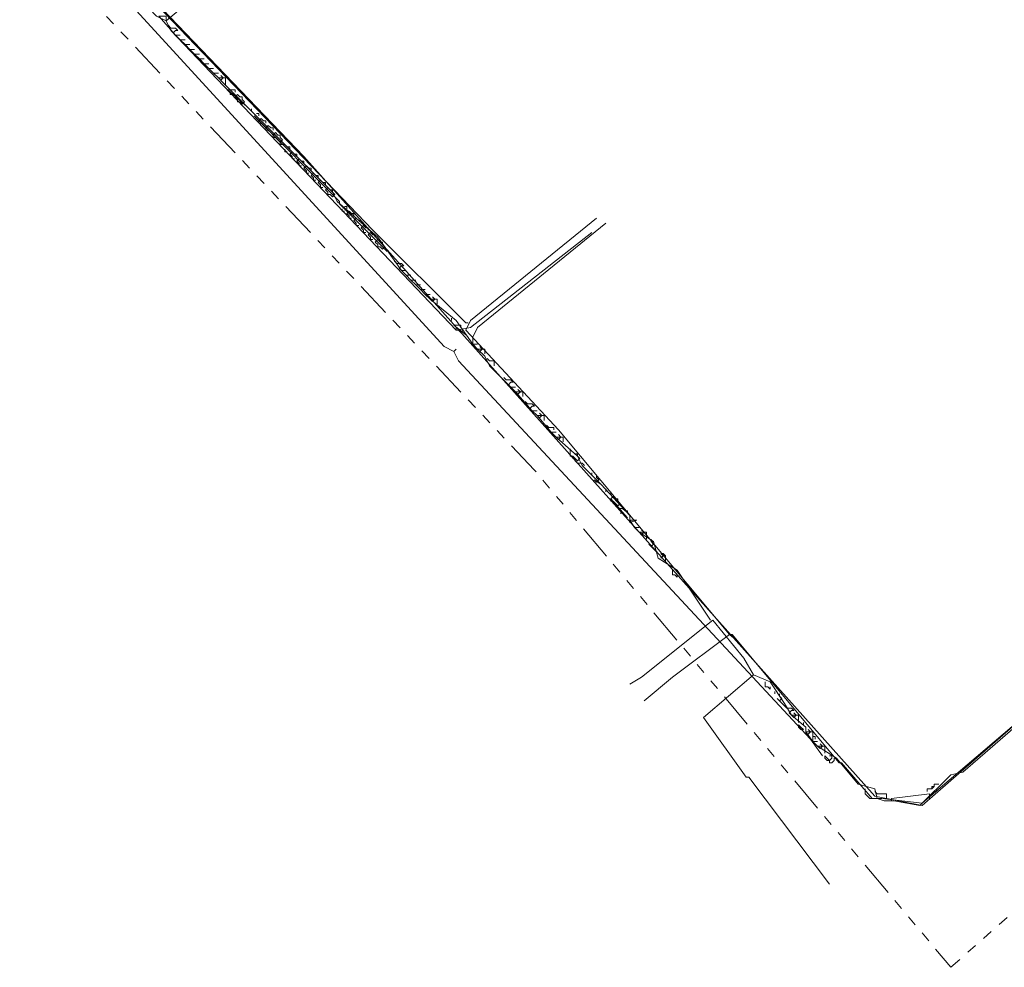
# Model space of a CAD drawing. Header units: metres. Extents: x 196942 to 197942, y 354692 to 355693.
# Tile 11 of 58: x 197575 to 197658, y 354978 to 355058. Entities that reach past the tile are written whole.
import ezdxf
from ezdxf.lldxf.tags import DXFTag

# ---------------------------------------------------------------- set-up
doc = ezdxf.new("R2010")
doc.units = ezdxf.units.M
doc.linetypes.add('RI-GWA', pattern=[18.45, 6, -1.8, 1.75, -1.8, 1.75, -1.8, 1.75, -1.8])
for name, color, linetype, lineweight in [('B-OI-KL-DATA_Orientatieverzoek_KPN_0000546663-G', 90, 'KL-DATA-N', 18), ('B-OI-KL-DATA_Orientatieverzoek_Ziggo BV_0000546674-G', 90, 'KL-DATA-N', 18), ('B-OI-KL-ET_LS_Orientatieverzoek_Enexis_0000729946-G', 190, 'KL-LS-N', 18), ('B-OI-KL-GAS_LD_Orientatieverzoek_Enexis_0000729946-G', 50, 'KL-GAS-LD-N', 18), ('B-OI-KL-WATER_Orientatieverzoek_Nv WML_0000578862-G', 170, 'KL-WATER-N', 18), ('B-OI-RI-GWA_Orientatieverzoek_roermond_0000584598-G', 30, 'RI-GWA', 18)]:
    doc.layers.add(name, color=color, linetype=linetype, lineweight=lineweight)
doc.styles.get("Standard").update_dxf_attribs({"font": 'arial.ttf'})
tags = doc.linetypes.add('KL-DATA-N', pattern='A,4,-1,[101,NLCS.SHX,S=0.5,R=0,X=0,Y=0],-1,4,-1,["D",Standard,S=1,R=0,X=-0.25,Y=-0.5],-1.5', length=12.5).pattern_tags.tags
tags[18] = DXFTag(74, 10)
tags = doc.linetypes.add('KL-GAS-LD-N', pattern='A,4,-1,[69,NLCS.SHX,S=0.5,R=0,X=0,Y=0],-1,4,-1,["L",Standard,S=1,R=0,X=0.25,Y=-0.5],-2', length=13).pattern_tags.tags
tags[18] = DXFTag(74, 10)
tags = doc.linetypes.add('KL-LS-N', pattern='A,4,-1,[103,NLCS.SHX,S=0.75,R=0,X=0,Y=0],-1,4,-1,["L",Standard,S=1,R=0,X=0,Y=-0.5],-2', length=13).pattern_tags.tags
tags[18] = DXFTag(74, 10)
doc.linetypes.add('KL-WATER-N', pattern='A,7,-0.5,[168,NLCS.SHX,S=0.75,R=0,X=0.75,Y=0],-2', length=9.5)

msp = doc.modelspace()

# ---------------------------------------------------------------- linework, layer by layer
at = {"layer": 'B-OI-KL-DATA_Orientatieverzoek_KPN_0000546663-G', "ltscale": 0.5, "flags": 128}
msp.add_lwpolyline([(197688.54928, 355007.46508), (197683.1482, 355003.66432), (197678.54728, 355004.86456), (197674.34644, 355001.66392), (197673.34624, 355002.064), (197669.1454, 355007.065), (197665.1446, 355003.86436), (197650.94176, 354991.46188), (197646.94096, 354992.26204), (197598.93136, 355046.0728), (197541.91996, 355105.48468), (197540.51968, 355106.88496), (197533.51828, 355106.88496), (197528.1172, 355104.48448), (197501.91196, 355080.27964), (197491.50988, 355070.67772), (197489.70952, 355069.47748)], dxfattribs=at)
at = {"layer": 'B-OI-KL-DATA_Orientatieverzoek_Ziggo BV_0000546674-G', "ltscale": 0.5, "flags": 128}
for points in [[(197587.32904, 355057.47508), (197586.52888, 355057.87516), (197550.32164, 355095.68272), (197556.1228, 355101.68392)], [(197587.32904, 355057.47508), (197595.73072, 355064.47648)], [(197587.32904, 355057.47508), (197587.72912, 355056.67492), (197611.73392, 355031.46988), (197612.93416, 355031.66992), (197623.1362, 355039.67152)]]:
    msp.add_lwpolyline(points, dxfattribs=at)
at = {"layer": 'B-OI-KL-ET_LS_Orientatieverzoek_Enexis_0000729946-G', "ltscale": 0.5, "flags": 128}
for points in [[(197588.1292, 355056.27484), (197586.72892, 355057.87516), (197587.32904, 355057.87516), (197587.32904, 355057.47508)], [(197587.72912, 355056.87496), (197587.52908, 355057.075)], [(197588.1292, 355056.27484), (197587.92916, 355056.47488), (197588.1292, 355056.67492), (197588.32924, 355056.67492), (197588.1292, 355056.87496), (197587.72912, 355056.87496)], [(197588.52928, 355055.87476), (197588.1292, 355056.27484), (197588.52928, 355056.27484), (197588.1292, 355056.27484)], [(197588.92936, 355055.47468), (197588.52928, 355055.87476), (197588.92936, 355055.87476), (197588.52928, 355055.87476)], [(197589.32944, 355055.0746), (197588.92936, 355055.47468), (197589.32944, 355055.47468), (197588.92936, 355055.47468)], [(197589.72952, 355054.67452), (197589.32944, 355055.0746), (197589.72952, 355055.0746), (197589.32944, 355055.0746)], [(197590.1296, 355054.27444), (197589.72952, 355054.67452), (197590.1296, 355054.67452), (197589.72952, 355054.67452)], [(197590.52968, 355053.87436), (197590.1296, 355054.27444), (197590.52968, 355054.27444), (197590.1296, 355054.27444)], [(197590.92976, 355053.47428), (197590.52968, 355053.87436), (197590.92976, 355053.87436), (197590.52968, 355053.87436)], [(197591.32984, 355053.0742), (197590.92976, 355053.47428), (197591.32984, 355053.47428), (197590.92976, 355053.47428)], [(197591.72992, 355052.67412), (197591.32984, 355053.0742), (197591.72992, 355053.0742), (197591.32984, 355053.0742)], [(197607.133, 355036.47088), (197605.1326, 355039.27144), (197601.73192, 355042.27204), (197601.33184, 355043.0722), (197592.13, 355052.27404), (197591.72992, 355052.67412), (197592.33004, 355052.67412), (197592.33004, 355052.074)], [(197591.72992, 355052.67412), (197591.92996, 355052.47408), (197592.13, 355052.67412)], [(197591.92996, 355052.47408), (197592.13, 355052.67412), (197591.92996, 355052.87416)], [(197594.1304, 355050.27364), (197592.53008, 355051.67392), (197592.93016, 355051.67392)], [(197593.1302, 355051.47388), (197593.1302, 355051.67392), (197592.93016, 355051.67392)], [(197592.93016, 355051.27384), (197592.73012, 355051.27384), (197592.73012, 355051.47388)], [(197593.33024, 355050.87376), (197593.1302, 355051.0738), (197593.33024, 355051.27384), (197593.53028, 355051.0738)], [(197593.53028, 355050.67372), (197593.33024, 355050.67372), (197593.33024, 355050.87376)], [(197593.73032, 355050.87376), (197593.73032, 355051.0738), (197593.53028, 355051.0738)], [(197593.73032, 355050.47368), (197593.93036, 355050.67372), (197593.73032, 355050.87376)], [(197593.53028, 355050.67372), (197593.73032, 355050.47368), (197593.93036, 355050.67372)], [(197594.53048, 355049.87356), (197594.53048, 355050.0736)], [(197601.73192, 355042.47208), (197594.73052, 355049.47348)], [(197595.1306, 355049.0734), (197594.93056, 355049.27344), (197594.73052, 355049.47348)], [(197595.1306, 355049.47348), (197595.1306, 355049.67352), (197594.93056, 355049.67352)], [(197595.1306, 355049.0734), (197595.33064, 355049.27344), (197595.53068, 355049.0734)], [(197595.33064, 355048.87336), (197595.1306, 355048.87336), (197595.1306, 355049.0734)], [(197595.73072, 355048.47328), (197595.53068, 355048.67332), (197595.33064, 355048.87336)], [(197595.73072, 355048.87336), (197595.73072, 355049.0734), (197595.53068, 355049.0734)], [(197595.73072, 355048.47328), (197595.93076, 355048.67332), (197596.1308, 355048.47328)], [(197595.93076, 355048.27324), (197595.73072, 355048.27324), (197595.73072, 355048.47328)], [(197596.33084, 355048.27324), (197596.33084, 355048.47328), (197596.1308, 355048.47328)], [(197596.33084, 355047.87316), (197596.1308, 355048.0732), (197595.93076, 355048.27324)], [(197596.33084, 355047.87316), (197596.53088, 355048.0732), (197596.73092, 355047.87316)], [(197596.53088, 355047.67312), (197596.33084, 355047.67312), (197596.33084, 355047.87316)], [(197596.93096, 355047.27304), (197596.73092, 355047.47308), (197596.53088, 355047.67312)], [(197596.93096, 355047.67312), (197596.93096, 355047.87316), (197596.73092, 355047.87316)], [(197596.93096, 355047.27304), (197597.131, 355047.47308), (197596.93096, 355047.67312)], [(197597.131, 355047.073), (197596.93096, 355047.073), (197596.93096, 355047.27304)], [(197597.53108, 355046.87296), (197597.33104, 355047.073), (197597.131, 355047.073)], [(197597.73112, 355046.67292), (197597.73112, 355046.87296), (197597.53108, 355046.87296)], [(197597.53108, 355046.47288), (197597.33104, 355046.47288), (197597.33104, 355046.67292)], [(197597.93116, 355046.0728), (197597.73112, 355046.27284), (197597.93116, 355046.47288), (197598.1312, 355046.27284)], [(197598.1312, 355045.87276), (197597.93116, 355045.87276), (197597.93116, 355046.0728)], [(197598.33124, 355046.0728), (197598.33124, 355046.27284), (197598.1312, 355046.27284)], [(197598.53128, 355045.47268), (197598.33124, 355045.67272), (197598.53128, 355045.87276), (197598.73132, 355045.67272)], [(197598.73132, 355045.27264), (197598.53128, 355045.27264), (197598.53128, 355045.47268)], [(197598.93136, 355045.47268), (197598.93136, 355045.67272), (197598.73132, 355045.67272)], [(197599.1314, 355044.87256), (197598.93136, 355045.0726), (197599.1314, 355045.27264), (197599.33144, 355045.0726)], [(197599.53148, 355044.87256), (197599.53148, 355045.0726), (197599.33144, 355045.0726)], [(197599.33144, 355044.67252), (197599.1314, 355044.67252), (197599.1314, 355044.87256)], [(197599.73152, 355044.27244), (197599.53148, 355044.47248), (197599.73152, 355044.67252), (197599.93156, 355044.47248)], [(197599.93156, 355044.0724), (197599.73152, 355044.0724), (197599.73152, 355044.27244)], [(197600.1316, 355044.27244), (197600.1316, 355044.47248), (197599.93156, 355044.47248)], [(197600.33164, 355043.67232), (197600.1316, 355043.87236), (197600.33164, 355044.0724), (197600.53168, 355043.87236)], [(197600.53168, 355043.47228), (197600.33164, 355043.47228), (197600.33164, 355043.67232)], [(197600.73172, 355043.67232), (197600.73172, 355043.87236), (197600.53168, 355043.87236)], [(197600.93176, 355043.0722), (197600.73172, 355043.27224), (197600.93176, 355043.47228), (197601.1318, 355043.27224)], [(197601.1318, 355042.87216), (197600.93176, 355042.87216), (197600.93176, 355043.0722)], [(197601.33184, 355043.0722), (197601.33184, 355043.27224), (197601.1318, 355043.27224)], [(197601.1318, 355042.87216), (197601.33184, 355042.67212), (197601.53188, 355042.87216)], [(197601.33184, 355042.67212), (197601.53188, 355042.87216), (197601.33184, 355043.0722)], [(197601.93196, 355042.072), (197601.93196, 355042.27204), (197601.73192, 355042.47208)], [(197605.93276, 355038.0712), (197601.93196, 355042.072)], [(197602.53208, 355041.67192), (197602.53208, 355041.87196), (197602.33204, 355041.87196)], [(197602.33204, 355041.47188), (197602.132, 355041.47188), (197602.132, 355041.67192)], [(197602.73212, 355041.0718), (197602.53208, 355041.27184), (197602.73212, 355041.47188), (197602.93216, 355041.27184)], [(197602.93216, 355040.87176), (197602.73212, 355040.87176), (197602.73212, 355041.0718)], [(197603.1322, 355041.0718), (197603.1322, 355041.27184), (197602.93216, 355041.27184)], [(197603.33224, 355040.47168), (197603.1322, 355040.67172), (197603.33224, 355040.87176), (197603.53228, 355040.67172)], [(197603.53228, 355040.27164), (197603.33224, 355040.27164), (197603.33224, 355040.47168)], [(197603.73232, 355040.47168), (197603.73232, 355040.67172), (197603.53228, 355040.67172)], [(197603.93236, 355039.87156), (197603.73232, 355040.0716), (197603.93236, 355040.27164), (197604.1324, 355040.0716)], [(197604.33244, 355039.87156), (197604.33244, 355040.0716), (197604.1324, 355040.0716)], [(197613.1342, 355030.26964), (197613.1342, 355030.86976), (197613.53428, 355031.66992), (197624.33644, 355040.47168)], [(197604.1324, 355039.67152), (197603.93236, 355039.67152), (197603.93236, 355039.87156)], [(197604.53248, 355039.27144), (197604.33244, 355039.47148), (197604.53248, 355039.67152), (197604.73252, 355039.47148)], [(197604.73252, 355039.0714), (197604.53248, 355039.0714), (197604.53248, 355039.27144)], [(197604.93256, 355039.27144), (197604.93256, 355039.47148), (197604.73252, 355039.47148)], [(197605.1326, 355038.67132), (197604.93256, 355038.87136), (197605.1326, 355039.0714), (197605.33264, 355038.87136)], [(197605.33264, 355038.47128), (197605.1326, 355038.47128), (197605.1326, 355038.67132)], [(197605.53268, 355038.67132), (197605.53268, 355038.87136), (197605.33264, 355038.87136)], [(197605.33264, 355038.47128), (197605.53268, 355038.27124), (197605.73272, 355038.47128)], [(197605.53268, 355038.27124), (197605.73272, 355038.47128), (197605.53268, 355038.67132)], [(197606.73292, 355037.071), (197606.53288, 355037.27104)], [(197607.133, 355036.47088), (197606.93296, 355036.67092), (197607.133, 355036.87096), (197607.33304, 355036.87096), (197607.133, 355037.071), (197606.73292, 355037.071)], [(197607.53308, 355036.0708), (197607.133, 355036.47088), (197607.53308, 355036.47088), (197607.133, 355036.47088)], [(197607.93316, 355035.67072), (197607.53308, 355036.0708), (197607.93316, 355036.0708), (197607.53308, 355036.0708)], [(197608.33324, 355035.27064), (197607.93316, 355035.67072), (197608.33324, 355035.67072), (197607.93316, 355035.67072)], [(197608.73332, 355034.87056), (197608.33324, 355035.27064), (197608.73332, 355035.27064), (197608.33324, 355035.27064)], [(197609.1334, 355034.47048), (197608.73332, 355034.87056), (197609.1334, 355034.87056), (197608.73332, 355034.87056)], [(197609.53348, 355034.0704), (197609.1334, 355034.47048), (197609.53348, 355034.47048), (197609.1334, 355034.47048)], [(197609.73352, 355033.87036), (197609.93356, 355034.0704), (197609.73352, 355034.27044)], [(197613.1342, 355030.26964), (197611.73392, 355032.27004), (197609.53348, 355034.0704), (197610.1336, 355034.0704), (197610.1336, 355033.67032)], [(197609.53348, 355034.0704), (197609.73352, 355033.87036), (197609.93356, 355034.0704)], [(197611.33384, 355032.27004), (197611.33384, 355032.47008)], [(197612.53408, 355031.0698), (197611.53388, 355031.86996), (197611.93396, 355031.86996)], [(197612.134, 355031.66992), (197612.134, 355031.86996), (197611.93396, 355031.86996)], [(197611.93396, 355031.46988), (197611.73392, 355031.46988), (197611.73392, 355031.66992)], [(197611.93396, 355031.46988), (197612.134, 355031.26984), (197612.33404, 355031.46988)], [(197612.134, 355031.26984), (197612.33404, 355031.46988), (197612.134, 355031.66992)], [(197613.53428, 355029.86956), (197613.1342, 355030.26964), (197613.53428, 355030.26964), (197613.1342, 355030.26964)], [(197616.33484, 355026.66892), (197614.53448, 355028.46928), (197614.1344, 355029.26944), (197613.53428, 355029.86956), (197614.1344, 355029.86956), (197614.1344, 355029.46948)], [(197613.53428, 355029.86956), (197613.73432, 355029.66952), (197613.93436, 355029.86956)], [(197613.73432, 355029.66952), (197613.93436, 355029.86956), (197613.73432, 355030.0696)], [(197614.53448, 355028.86936), (197614.33444, 355029.0694)], [(197614.93456, 355028.46928), (197614.93456, 355028.86936), (197614.53448, 355028.86936)], [(197615.93476, 355027.26904), (197615.73472, 355027.46908)], [(197616.33484, 355026.66892), (197616.1348, 355026.86896), (197616.33484, 355027.069), (197616.53488, 355027.069), (197616.33484, 355027.26904), (197615.93476, 355027.26904)], [(197616.73492, 355026.26884), (197616.33484, 355026.66892), (197616.73492, 355026.66892), (197616.33484, 355026.66892)], [(197618.1352, 355024.66852), (197616.73492, 355026.26884), (197617.33504, 355026.26884), (197617.33504, 355025.86876)], [(197616.73492, 355026.26884), (197616.93496, 355026.0688), (197617.135, 355026.26884)], [(197616.93496, 355026.0688), (197617.135, 355026.26884), (197616.93496, 355026.46888)], [(197617.73512, 355025.26864), (197617.53508, 355025.46868)], [(197618.1352, 355024.66852), (197617.93516, 355024.86856), (197618.1352, 355025.0686), (197618.33524, 355025.0686), (197618.1352, 355025.26864), (197617.73512, 355025.26864)], [(197618.53528, 355024.26844), (197618.1352, 355024.66852), (197618.53528, 355024.66852), (197618.1352, 355024.66852)], [(197618.73532, 355024.0684), (197618.93536, 355024.26844), (197618.73532, 355024.46848)], [(197619.73552, 355022.86816), (197618.53528, 355024.26844), (197619.1354, 355024.26844), (197619.1354, 355023.86836)], [(197618.53528, 355024.26844), (197618.73532, 355024.0684), (197618.93536, 355024.26844)], [(197619.53548, 355023.26824), (197619.33544, 355023.46828)], [(197619.93556, 355023.0682), (197619.93556, 355023.26824), (197619.53548, 355023.26824)], [(197620.1356, 355022.46808), (197619.73552, 355022.86816), (197620.1356, 355022.86816), (197619.73552, 355022.86816)], [(197620.33564, 355022.26804), (197620.53568, 355022.46808), (197620.33564, 355022.66812)], [(197626.33684, 355015.26664), (197626.33684, 355015.86676), (197623.93636, 355018.46728), (197622.33604, 355020.0676), (197621.93596, 355020.86776), (197620.1356, 355022.46808), (197620.73572, 355022.46808), (197620.73572, 355022.068)], [(197620.1356, 355022.46808), (197620.33564, 355022.26804), (197620.53568, 355022.46808)], [(197621.33584, 355021.26784), (197621.33584, 355021.46788)], [(197622.33604, 355020.26764), (197621.93596, 355020.26764), (197621.73592, 355020.46768), (197621.73592, 355020.66772), (197621.53588, 355020.86776), (197621.33584, 355020.86776), (197621.33584, 355021.26784)], [(197621.93596, 355020.86776), (197621.93596, 355021.0678), (197621.73592, 355021.0678)], [(197621.73592, 355020.66772), (197621.53588, 355020.66772), (197621.53588, 355020.86776)], [(197621.73592, 355020.66772), (197621.93596, 355020.46768), (197622.136, 355020.66772)], [(197621.93596, 355020.46768), (197622.136, 355020.66772), (197621.93596, 355020.86776)], [(197622.33604, 355020.26764), (197622.53608, 355020.0676)], [(197623.1362, 355019.26744), (197623.1362, 355019.46748)], [(197623.93636, 355018.46728), (197623.33624, 355018.86736)], [(197623.33624, 355018.86736), (197623.53628, 355018.66732), (197623.73632, 355018.86736)], [(197623.53628, 355019.0674), (197623.53628, 355019.26744)], [(197623.53628, 355018.66732), (197623.73632, 355018.86736), (197623.53628, 355019.0674)], [(197624.33644, 355017.86716), (197624.33644, 355018.0672)], [(197624.73652, 355017.66712), (197624.73652, 355017.86716)], [(197624.73652, 355017.26704), (197624.93656, 355017.46708), (197625.1366, 355017.26704)], [(197626.1368, 355015.66672), (197624.73652, 355017.26704)], [(197624.93656, 355017.067), (197624.73652, 355017.067), (197624.73652, 355017.26704)], [(197625.33664, 355016.66692), (197625.1366, 355016.86696), (197624.93656, 355017.067)], [(197625.33664, 355017.067), (197625.33664, 355017.26704), (197625.1366, 355017.26704)], [(197625.33664, 355016.66692), (197625.53668, 355016.86696), (197625.33664, 355017.067)], [(197625.53668, 355016.46688), (197625.33664, 355016.46688), (197625.33664, 355016.66692)], [(197625.93676, 355016.26684), (197625.73672, 355016.46688), (197625.53668, 355016.46688)], [(197625.73672, 355016.0668), (197625.53668, 355016.0668)], [(197626.1368, 355015.66672), (197625.93676, 355015.86676), (197625.73672, 355016.0668)], [(197626.1368, 355016.0668), (197626.1368, 355016.26684), (197625.93676, 355016.26684)], [(197626.73692, 355014.86656), (197626.33684, 355015.46668), (197626.93696, 355015.46668), (197626.33684, 355015.26664)], [(197627.137, 355014.46648), (197626.73692, 355014.86656), (197627.137, 355014.86656), (197626.73692, 355014.86656)], [(197633.1382, 355007.065), (197630.33764, 355011.26584), (197628.73732, 355012.26604), (197628.33724, 355013.66632), (197627.137, 355014.46648), (197627.73712, 355014.46648), (197627.73712, 355013.86636)], [(197627.137, 355014.46648), (197627.33704, 355014.26644), (197627.53708, 355014.46648)], [(197627.33704, 355014.26644), (197627.53708, 355014.46648), (197627.33704, 355014.66652)], [(197628.1372, 355013.66632), (197628.1372, 355013.86636)], [(197628.1372, 355013.26624), (197628.33724, 355013.46628), (197628.1372, 355013.66632)], [(197628.73732, 355012.66612), (197627.93716, 355013.46628)], [(197627.93716, 355013.46628), (197628.1372, 355013.26624), (197628.33724, 355013.46628)], [(197629.33744, 355012.066), (197629.33744, 355012.46608), (197629.1374, 355012.66612), (197628.93736, 355012.66612), (197629.1374, 355012.46608), (197628.93736, 355012.26604)], [(197630.33764, 355010.86576), (197630.33764, 355010.66572), (197630.1376, 355010.86576), (197629.93756, 355010.86576), (197629.93756, 355011.26584)], [(197636.73892, 355002.46408), (197635.93876, 355003.86436), (197633.33824, 355007.065), (197627.33704, 355002.26404), (197626.33684, 355001.66392)], [(197647.141, 354992.062), (197647.74112, 354991.86196), (197648.54128, 354991.86196), (197650.74172, 354991.46188), (197653.34224, 354994.0624), (197654.34244, 354994.26244), (197667.94516, 355006.0648), (197668.94536, 355006.66492), (197673.54628, 355001.26384), (197672.74612, 355000.0636), (197674.74652, 354997.66312), (197673.1462, 354996.26284), (197673.34624, 354995.26264), (197673.54628, 354995.26264), (197680.74772, 354986.46088), (197680.34764, 354985.46068), (197673.74632, 354980.0596)], [(197639.93956, 354999.0634), (197639.33944, 355000.0636), (197638.1392, 355001.86396), (197636.73892, 355002.46408), (197632.53808, 354998.86336), (197636.1388, 354993.86236), (197636.33884, 354993.86236), (197643.1402, 354984.86056)], [(197638.1392, 355001.46388), (197638.1392, 355001.26384), (197637.93916, 355001.46388), (197637.73912, 355001.46388), (197637.73912, 355001.86396)], [(197638.53928, 355000.86376), (197638.53928, 355001.0638)], [(197639.53948, 354999.66352), (197638.73932, 355000.46368)], [(197638.73932, 355000.46368), (197638.93936, 355000.26364), (197639.1394, 355000.46368)], [(197638.93936, 355000.66372), (197638.93936, 355000.86376)], [(197638.93936, 355000.26364), (197639.1394, 355000.46368), (197638.93936, 355000.66372)], [(197639.93956, 354999.0634), (197639.73952, 354999.26344), (197639.93956, 354999.46348), (197640.1396, 354999.46348), (197639.93956, 354999.66352), (197639.53948, 354999.66352)], [(197641.1398, 354997.46308), (197641.1398, 354998.0632), (197639.93956, 354999.0634), (197640.53968, 354999.0634), (197640.53968, 354998.46328)], [(197639.93956, 354999.0634), (197640.1396, 354998.86336), (197640.33964, 354999.0634)], [(197640.1396, 354998.86336), (197640.33964, 354999.0634), (197640.1396, 354999.26344)], [(197640.93976, 354997.86316), (197640.73972, 354997.86316), (197640.53968, 354998.0632), (197640.53968, 354998.26324), (197640.73972, 354998.0632), (197640.93976, 354997.86316)], [(197640.93976, 354998.26324), (197640.93976, 354998.46328)], [(197641.1398, 354997.46308), (197641.33984, 354997.46308), (197641.53988, 354997.66312), (197641.33984, 354997.86316)], [(197641.73992, 354996.86296), (197641.1398, 354997.66312), (197641.73992, 354997.66312), (197641.73992, 354996.86296)], [(197641.93996, 354997.063), (197641.93996, 354997.26304), (197641.73992, 354997.26304)], [(197642.14, 354996.46288), (197641.73992, 354996.86296), (197642.14, 354996.86296), (197641.73992, 354996.86296)], [(197647.141, 354992.062), (197646.94096, 354992.86216), (197645.54068, 354993.26224), (197643.74032, 354995.46268), (197642.14, 354996.46288), (197642.74012, 354996.46288), (197642.74012, 354995.86276)], [(197642.14, 354996.46288), (197642.34004, 354996.26284), (197642.54008, 354996.46288)], [(197642.34004, 354996.26284), (197642.54008, 354996.46288), (197642.34004, 354996.66292)], [(197643.1402, 354995.26264), (197642.94016, 354995.26264), (197642.74012, 354995.46268), (197642.74012, 354995.66272), (197642.94016, 354995.46268), (197643.1402, 354995.26264), (197643.34024, 354995.46268)], [(197643.34024, 354995.46268), (197643.34024, 354995.66272), (197643.1402, 354995.66272)], [(197643.1402, 354995.26264), (197643.1402, 354995.0626), (197643.34024, 354995.0626), (197643.54028, 354995.26264), (197643.54028, 354995.46268)], [(197647.141, 354992.062), (197646.54088, 354992.062), (197646.34084, 354992.26204), (197646.1408, 354992.46208), (197646.1408, 354992.86216)], [(197651.34184, 354992.66212), (197651.34184, 354992.86216), (197651.74192, 354992.86216), (197651.94196, 354993.0622), (197651.94196, 354993.26224), (197652.34204, 354993.26224)], [(197651.74192, 354992.86216), (197651.74192, 354993.0622), (197651.94196, 354993.0622)], [(197651.94196, 354992.66212), (197652.142, 354992.66212), (197652.142, 354992.86216)], [(197647.141, 354992.46208), (197646.94096, 354992.66212)], [(197647.94116, 354992.062), (197647.94116, 354992.46208), (197647.141, 354992.46208)], [(197648.34124, 354992.062), (197651.54188, 354992.46208), (197651.54188, 354992.26204)], [(197648.34124, 354992.062), (197648.34124, 354991.86196)], [(197651.54188, 354992.26204), (197651.54188, 354992.062)]]:
    msp.add_lwpolyline(points, dxfattribs=at)
at = {"layer": 'B-OI-KL-GAS_LD_Orientatieverzoek_Enexis_0000729946-G', "ltscale": 0.5, "flags": 128}
for points in [[(197612.53408, 355032.07), (197604.73252, 355039.87156), (197554.1224, 355092.68212)], [(197634.73852, 355005.86476), (197620.33564, 355023.0682), (197612.53408, 355031.46988), (197612.93416, 355032.27004), (197623.53628, 355040.87176)], [(197612.53408, 355032.07), (197612.73412, 355032.07)], [(197634.73852, 355005.86476), (197634.93856, 355005.86476), (197643.94036, 354995.0626), (197644.1404, 354995.0626), (197646.74092, 354992.062), (197647.54108, 354992.062), (197650.94176, 354991.66192), (197668.54528, 355006.66492), (197668.94536, 355006.66492), (197673.74632, 355001.0638), (197674.94656, 355001.46388), (197678.34724, 355004.26444), (197679.54748, 355004.26444), (197683.94836, 355003.0642), (197689.34944, 355007.26504)], [(197634.73852, 355005.86476), (197629.93756, 355002.26404), (197627.53708, 355000.26364)], [(197634.73852, 355005.86476), (197634.93856, 355005.66472)]]:
    msp.add_lwpolyline(points, dxfattribs=at)
at = {"layer": 'B-OI-KL-WATER_Orientatieverzoek_Nv WML_0000578862-G', "ltscale": 0.5, "flags": 128}
for points in [[(197611.53388, 355029.66952), (197610.73372, 355030.0696), (197544.72052, 355102.084)], [(197611.53388, 355029.66952), (197611.73392, 355029.86956)], [(197611.53388, 355029.66952), (197611.93396, 355028.86936), (197641.53988, 354997.063), (197642.54008, 354995.66272)]]:
    msp.add_lwpolyline(points, dxfattribs=at)
at = {"layer": 'B-OI-RI-GWA_Orientatieverzoek_roermond_0000584598-G', "ltscale": 0.5, "flags": 128}
msp.add_lwpolyline([(197686.74892, 355017.86716), (197668.74532, 355002.46408), (197670.74572, 354993.26224), (197653.34224, 354977.85916), (197618.33524, 355019.66752), (197571.72592, 355069.0774), (197551.32184, 355091.68192), (197539.71952, 355103.28424)], dxfattribs=at)

doc.saveas('drawing.dxf')
